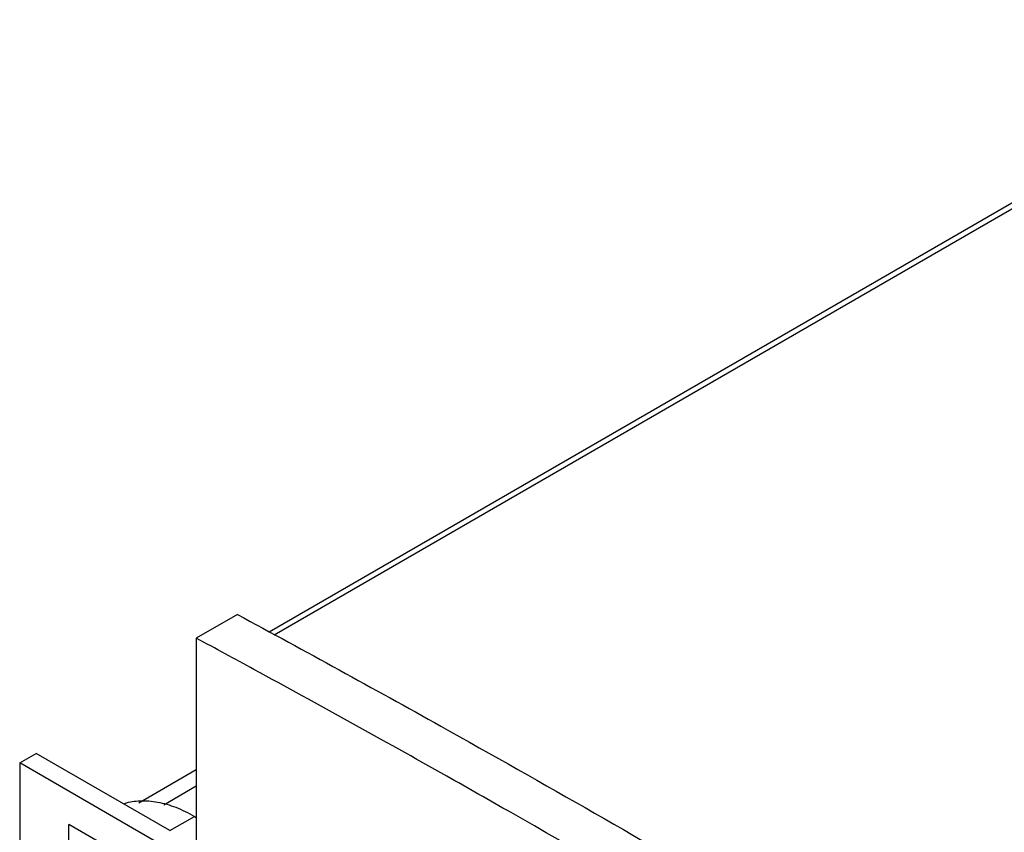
# Model space of a CAD drawing. Header units: millimetres. Extents: x 35 to 269, y 38 to 386.
# Tile 13 of 14: x 35 to 119, y 294 to 364. Entities that reach past the tile are written whole.
import ezdxf

# ---------------------------------------------------------------- set-up
doc = ezdxf.new("R2010")
doc.units = ezdxf.units.MM
doc.header["$LTSCALE"] = 27.53941
doc.layers.get('0').update_dxf_attribs({"linetype": 'CONTINUOUS'})

msp = doc.modelspace()

# ---------------------------------------------------------------- linework, layer by layer
at = {"color": 7, "linetype": 'Continuous'}
for p, q in [((147.396, 363.516), (56.13, 310.823)), ((56.546, 310.594), (148.113, 363.46)), ((53.394, 312.334), (49.858, 310.293)), ((49.858, 310.293), (49.858, 290.786)), ((34.655, 299.563), (36.07, 300.38)), ((47.578, 293.735), (36.07, 300.38)), ((34.655, 299.563), (34.655, 273.027)), ((49.858, 290.786), (34.655, 299.563)), ((49.858, 298.951), (44.903, 296.09)), ((49.858, 297.548), (47.054, 295.929)), ((47.578, 293.735), (49.699, 294.96)), ((49.699, 294.96), (49.858, 294.868)), ((38.898, 270.577), (38.898, 294.256)), ((130.822, 241.185), (38.898, 294.256))]:
    msp.add_line(p, q, dxfattribs=at)
msp.add_arc((-592.731, -881.221), 1353.745, 61.422832, 61.661794, dxfattribs=at)
for points, knots in [([(53.394, 312.334), (59.25, 309.175), (82.872, 296.209), (106.115, 282.553), (123.398, 271.918)], [0, 0, 0, 0, 0.246917, 1, 1, 1, 1]), ([(76.946, 295.285), (75.104, 296.333), (67.758, 300.489), (60.374, 304.578), (54.822, 307.602)], [0, 0, 0, 0, 0.250993, 1, 1, 1, 1]), ([(43.678, 296.079), (44.117, 296.214), (45.073, 296.365), (46.578, 296.233), (48.155, 295.763), (49.183, 295.258), (49.699, 294.96)], [0, 0, 0, 0, 0.21921, 0.455838, 0.715455, 1, 1, 1, 1]), ([(119.822, 269.901), (116.26, 272.093), (102.077, 280.738), (87.747, 289.142), (76.946, 295.285)], [0, 0, 0, 0, 0.251866, 1, 1, 1, 1])]:
    msp.add_open_spline(points, degree=3, knots=knots, dxfattribs=at)

doc.saveas('drawing.dxf')
